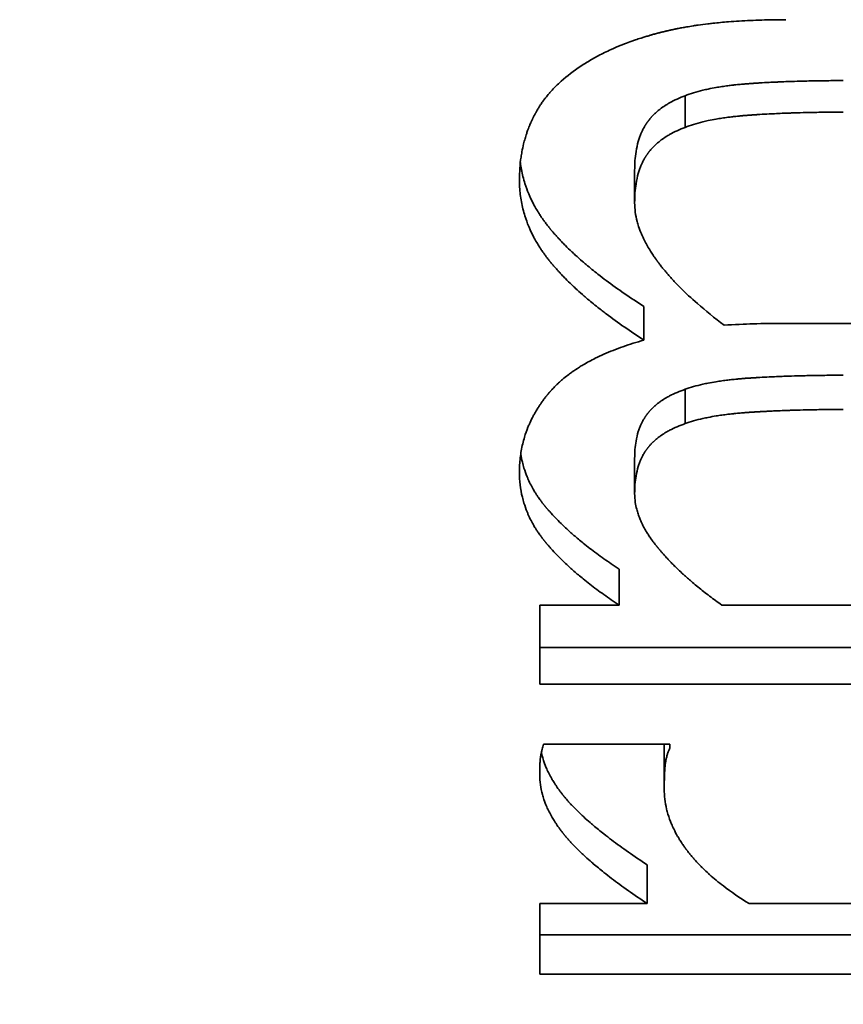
# Model space of a CAD drawing. Header units: millimetres. Extents: x 0 to 5040, y 0 to 3564.
# Tile 28 of 43: x 2758.86 to 2760.57, y 1939.25 to 1941.3. Entities that reach past the tile are written whole.
import ezdxf

# ---------------------------------------------------------------- set-up
doc = ezdxf.new("R2010")
doc.units = ezdxf.units.MM
doc.header["$LTSCALE"] = 12
doc.layers.add('Quote(ISO)', color=7, linetype='Continuous', lineweight=25, true_color=0x80ff00)
doc.layers.add('Spigoli visibili(ISO)', color=7, linetype='Continuous', lineweight=35)
doc.styles.add('Corrente-BSI', font='arial.ttf')
doc.dimstyles.new('DEFAULT-ISO', dxfattribs={"dimscale": 12, "dimtxt": 3.5, "dimasz": 2.5, "dimexe": 1, "dimexo": 1, "dimgap": 0.762, "dimtad": 1, "dimtoh": 1, "dimrnd": 1e-08, "dimtxsty": 'Corrente-BSI', "dimcen": 0.09, "dimdle": 10, "dimclrd": 7, "dimclre": 7, "dimclrt": 7, "dimazin": 2, "dimtfac": 0.571429, "dimtmove": 0, "dimatfit": 3, "dimfxl": 1, "dimtolj": 1, "dimlwd": 5, "dimlwe": 5, "dimarcsym": 0})

# ---------------------------------------------------------------- blocks, each defined once
blk = doc.blocks.new('*D16')
at = {"layer": 'Defpoints', "color": 0, "linetype": 'Continuous', "transparency": 16777216}
for p in [(2510.8587, 2955.8312), (3028.273, 2955.8312), (2674.5368, 1734.8312)]:
    blk.add_point(p, dxfattribs=at)
at = {"layer": 'Quote(ISO)', "color": 7, "linetype": 'Continuous', "lineweight": 5, "transparency": 16777216}
for p, q in [((3016.273, 2955.8312), (2498.8587, 2955.8312)), ((2510.8587, 1764.8312), (2510.8587, 2925.8312)), ((2662.5368, 1734.8312), (2498.8587, 1734.8312))]:
    blk.add_line(p, q, dxfattribs=at)
at = {"layer": 'Quote(ISO)', "color": 7, "linetype": 'Continuous', "transparency": 16777216}
for points in [[(2505.8587, 2925.8312), (2515.8587, 2925.8312), (2510.8587, 2955.8312)], [(2505.8587, 1764.8312), (2515.8587, 1764.8312), (2510.8587, 1734.8312)]]:
    blk.add_solid(points, dxfattribs=at)
at = {"layer": 'Quote(ISO)', "color": 7, "linetype": 'Continuous', "lineweight": 9, "transparency": 16777216, "insert": (2459.5429, 2288.6483), "char_height": 42, "attachment_point": 1, "rotation": 90, "style": 'Corrente-BSI'}
blk.add_mtext('\\A1;1221', dxfattribs=at)

msp = doc.modelspace()

# ---------------------------------------------------------------- linework, layer by layer
at = {"layer": 'Spigoli visibili(ISO)'}
for p, q in [((2760.2443, 1941.1414), (2760.2443, 1941.0754)), ((2760.139, 1940.9858), (2760.139, 1940.9184)), ((2760.1584, 1940.7022), (2760.1584, 1940.6322)), ((2760.4534, 1940.667), (2761.4421, 1940.667)), ((2760.2443, 1940.5298), (2760.2443, 1940.4582)), ((2760.139, 1940.3854), (2760.139, 1940.3125)), ((2760.1066, 1940.1552), (2760.1066, 1940.0802)), ((2759.9413, 1940.0802), (2759.9413, 1939.9152)), ((2759.9413, 1940.0802), (2760.1066, 1940.0802)), ((2760.3205, 1940.0802), (2761.4421, 1940.0802)), ((2761.4421, 1939.9917), (2759.9413, 1939.9917)), ((2761.4421, 1939.9152), (2759.9413, 1939.9152)), ((2759.9494, 1939.7902), (2760.2119, 1939.7902)), ((2760.2119, 1939.7821), (2760.2119, 1939.7902)), ((2760.2006, 1939.7756), (2760.2006, 1939.6971)), ((2760.1649, 1939.5393), (2760.1649, 1939.4586)), ((2759.9413, 1939.4586), (2759.9413, 1939.3115)), ((2759.9413, 1939.4586), (2760.1649, 1939.4586)), ((2760.3772, 1939.4586), (2761.4421, 1939.4586)), ((2761.4421, 1939.3935), (2759.9413, 1939.3935)), ((2761.4421, 1939.3115), (2759.9413, 1939.3115))]:
    msp.add_line(p, q, dxfattribs=at)
for points, knots in [([(2760.0272, 1941.203), (2760.0347, 1941.208), (2760.0505, 1941.2178), (2760.0717, 1941.2291), (2760.092, 1941.2386), (2760.106, 1941.2447), (2760.1206, 1941.2504), (2760.1305, 1941.2541), (2760.1419, 1941.258), (2760.1497, 1941.2606), (2760.1576, 1941.2631), (2760.1629, 1941.2647), (2760.1689, 1941.2665), (2760.173, 1941.2677), (2760.1771, 1941.2689), (2760.1799, 1941.2696), (2760.1833, 1941.2706), (2760.1861, 1941.2713), (2760.1892, 1941.2721), (2760.1913, 1941.2727), (2760.1934, 1941.2732), (2760.1949, 1941.2736), (2760.1966, 1941.274), (2760.198, 1941.2744), (2760.1998, 1941.2748), (2760.2013, 1941.2752), (2760.2034, 1941.2757), (2760.2056, 1941.2762), (2760.2088, 1941.2769), (2760.2118, 1941.2776), (2760.2154, 1941.2784), (2760.2184, 1941.2791), (2760.2229, 1941.28), (2760.2274, 1941.2809), (2760.2343, 1941.2823), (2760.2405, 1941.2834), (2760.25, 1941.2851), (2760.2596, 1941.2867), (2760.2744, 1941.2889), (2760.2879, 1941.2906), (2760.3087, 1941.293), (2760.3303, 1941.2951), (2760.3639, 1941.2975), (2760.403, 1941.2992), (2760.4363, 1941.2997), (2760.4534, 1941.2997)], [0, 0, 0, 0, 0.166667, 0.333333, 0.416667, 0.541667, 0.583333, 0.666667, 0.708333, 0.770833, 0.791667, 0.833333, 0.854167, 0.885417, 0.895833, 0.916667, 0.927083, 0.947917, 0.958333, 0.973958, 0.979167, 0.989583, 0.994792, 1.005208, 1.010417, 1.020833, 1.026042, 1.041667, 1.052083, 1.072917, 1.083333, 1.104167, 1.114583, 1.145833, 1.166667, 1.208333, 1.229167, 1.291667, 1.333333, 1.416667, 1.458333, 1.583333, 1.666667, 1.833333, 2, 2, 2, 2]), ([(2759.8991, 1940.9664), (2759.8991, 1940.9745), (2759.8994, 1940.9824), (2759.9, 1940.9902), (2759.9005, 1940.998), (2759.9013, 1941.0057), (2759.9024, 1941.0132), (2759.903, 1941.017), (2759.9036, 1941.0208), (2759.9043, 1941.0245), (2759.9054, 1941.0301), (2759.9066, 1941.0356), (2759.9079, 1941.0411), (2759.9084, 1941.0429), (2759.9088, 1941.0447), (2759.9093, 1941.0465), (2759.9103, 1941.0502), (2759.9113, 1941.0537), (2759.9124, 1941.0573), (2759.913, 1941.0591), (2759.9136, 1941.0609), (2759.9142, 1941.0626), (2759.915, 1941.0653), (2759.916, 1941.0679), (2759.9169, 1941.0705), (2759.9173, 1941.0714), (2759.9176, 1941.0722), (2759.9179, 1941.0731), (2759.9186, 1941.0748), (2759.9192, 1941.0766), (2759.9199, 1941.0783), (2759.9203, 1941.0792), (2759.9206, 1941.08), (2759.921, 1941.0809), (2759.9215, 1941.0822), (2759.9221, 1941.0834), (2759.9226, 1941.0847), (2759.9228, 1941.0851), (2759.923, 1941.0856), (2759.9232, 1941.086), (2759.9236, 1941.0868), (2759.9239, 1941.0877), (2759.9243, 1941.0885), (2759.9245, 1941.089), (2759.9247, 1941.0894), (2759.9249, 1941.0898), (2759.9253, 1941.0906), (2759.9257, 1941.0915), (2759.9261, 1941.0923), (2759.9263, 1941.0927), (2759.9265, 1941.0932), (2759.9267, 1941.0936), (2759.927, 1941.0942), (2759.9273, 1941.0948), (2759.9276, 1941.0955), (2759.9279, 1941.0961), (2759.9282, 1941.0967), (2759.9285, 1941.0973), (2759.9289, 1941.0982), (2759.9293, 1941.099), (2759.9297, 1941.0998), (2759.9299, 1941.1003), (2759.9302, 1941.1007), (2759.9304, 1941.1011), (2759.9308, 1941.1019), (2759.9312, 1941.1027), (2759.9317, 1941.1036), (2759.9319, 1941.104), (2759.9321, 1941.1044), (2759.9323, 1941.1048), (2759.9328, 1941.1056), (2759.9332, 1941.1064), (2759.9337, 1941.1072), (2759.9339, 1941.1076), (2759.9341, 1941.1081), (2759.9344, 1941.1085), (2759.9348, 1941.1093), (2759.9353, 1941.1101), (2759.9358, 1941.1109), (2759.936, 1941.1113), (2759.9362, 1941.1117), (2759.9365, 1941.1121), (2759.9372, 1941.1133), (2759.9379, 1941.1145), (2759.9387, 1941.1157), (2759.9391, 1941.1165), (2759.9396, 1941.1173), (2759.9402, 1941.1181), (2759.9412, 1941.1197), (2759.9422, 1941.1213), (2759.9432, 1941.1229), (2759.9438, 1941.1237), (2759.9443, 1941.1244), (2759.9448, 1941.1252), (2759.9465, 1941.1276), (2759.9481, 1941.1299), (2759.9498, 1941.1322), (2759.951, 1941.1337), (2759.9521, 1941.1353), (2759.9533, 1941.1368), (2759.9557, 1941.1398), (2759.9582, 1941.1428), (2759.9607, 1941.1458), (2759.962, 1941.1473), (2759.9633, 1941.1488), (2759.9646, 1941.1502), (2759.9712, 1941.1576), (2759.9783, 1941.1647), (2759.986, 1941.1716), (2759.9983, 1941.1826), (2760.012, 1941.1931), (2760.0272, 1941.203)], [0, 0, 0, 0, 0.166667, 0.166667, 0.166667, 0.333333, 0.333333, 0.333333, 0.416667, 0.416667, 0.416667, 0.541667, 0.541667, 0.541667, 0.583333, 0.583333, 0.583333, 0.666667, 0.666667, 0.666667, 0.708333, 0.708333, 0.708333, 0.770833, 0.770833, 0.770833, 0.791667, 0.791667, 0.791667, 0.833333, 0.833333, 0.833333, 0.854167, 0.854167, 0.854167, 0.885417, 0.885417, 0.885417, 0.895833, 0.895833, 0.895833, 0.916667, 0.916667, 0.916667, 0.927083, 0.927083, 0.927083, 0.947917, 0.947917, 0.947917, 0.958333, 0.958333, 0.958333, 0.973958, 0.973958, 0.973958, 0.989583, 0.989583, 0.989583, 1.010417, 1.010417, 1.010417, 1.020833, 1.020833, 1.020833, 1.041667, 1.041667, 1.041667, 1.052083, 1.052083, 1.052083, 1.072917, 1.072917, 1.072917, 1.083333, 1.083333, 1.083333, 1.104167, 1.104167, 1.104167, 1.114583, 1.114583, 1.114583, 1.145833, 1.145833, 1.145833, 1.166667, 1.166667, 1.166667, 1.208333, 1.208333, 1.208333, 1.229167, 1.229167, 1.229167, 1.291667, 1.291667, 1.291667, 1.333333, 1.333333, 1.333333, 1.416667, 1.416667, 1.416667, 1.458333, 1.458333, 1.458333, 1.666667, 1.666667, 1.666667, 2, 2, 2, 2]), ([(2760.5733, 1941.1728), (2760.5618, 1941.1728), (2760.5391, 1941.1727), (2760.5113, 1941.1723), (2760.4868, 1941.1717), (2760.4708, 1941.1712), (2760.4549, 1941.1707), (2760.4445, 1941.1702), (2760.4315, 1941.1697), (2760.4174, 1941.169), (2760.4048, 1941.1683), (2760.3967, 1941.1678), (2760.3939, 1941.1676), (2760.3921, 1941.1675), (2760.3902, 1941.1674), (2760.389, 1941.1673), (2760.3874, 1941.1672), (2760.3862, 1941.1671), (2760.3847, 1941.167), (2760.3834, 1941.1669), (2760.3819, 1941.1668), (2760.3807, 1941.1667), (2760.3791, 1941.1666), (2760.3779, 1941.1665), (2760.3764, 1941.1664), (2760.3752, 1941.1663), (2760.3737, 1941.1662), (2760.3725, 1941.1661), (2760.3707, 1941.166), (2760.3689, 1941.1658), (2760.3662, 1941.1656), (2760.3639, 1941.1654), (2760.3604, 1941.1651), (2760.3569, 1941.1648), (2760.3518, 1941.1643), (2760.3473, 1941.1638), (2760.3407, 1941.163), (2760.3342, 1941.1623), (2760.3247, 1941.161), (2760.3165, 1941.1598), (2760.3047, 1941.1578), (2760.2934, 1941.1556), (2760.2775, 1941.152), (2760.2613, 1941.1476), (2760.2497, 1941.1435), (2760.2443, 1941.1414)], [0, 0, 0, 0, 0.166667, 0.333333, 0.416667, 0.541667, 0.583333, 0.666667, 0.708333, 0.791667, 0.895833, 0.916667, 0.927083, 0.942708, 0.947917, 0.958333, 0.963542, 0.973958, 0.979167, 0.989583, 0.994792, 1.005208, 1.010417, 1.020833, 1.026042, 1.036458, 1.041667, 1.052083, 1.057292, 1.072917, 1.083333, 1.104167, 1.114583, 1.145833, 1.166667, 1.208333, 1.229167, 1.291667, 1.333333, 1.416667, 1.458333, 1.583333, 1.666667, 1.833333, 2, 2, 2, 2]), ([(2760.2443, 1941.1414), (2760.2384, 1941.1392), (2760.227, 1941.1346), (2760.2141, 1941.128), (2760.2033, 1941.1216), (2760.1966, 1941.117), (2760.1902, 1941.1121), (2760.1862, 1941.1088), (2760.1819, 1941.1049), (2760.1791, 1941.1022), (2760.1765, 1941.0995), (2760.1747, 1941.0976), (2760.1729, 1941.0955), (2760.1716, 1941.0941), (2760.1704, 1941.0926), (2760.1696, 1941.0916), (2760.1687, 1941.0904), (2760.1679, 1941.0894), (2760.167, 1941.0883), (2760.1665, 1941.0876), (2760.1659, 1941.0868), (2760.1656, 1941.0863), (2760.1651, 1941.0857), (2760.1647, 1941.0852), (2760.1643, 1941.0845), (2760.1639, 1941.084), (2760.1634, 1941.0832), (2760.1629, 1941.0825), (2760.1621, 1941.0813), (2760.1614, 1941.0802), (2760.1606, 1941.0789), (2760.16, 1941.0778), (2760.159, 1941.0761), (2760.1581, 1941.0745), (2760.1567, 1941.0719), (2760.1555, 1941.0696), (2760.1538, 1941.0661), (2760.1522, 1941.0624), (2760.15, 1941.0568), (2760.1482, 1941.0517), (2760.145, 1941.0409), (2760.1405, 1941.0209), (2760.139, 1940.9998), (2760.139, 1940.9858)], [0, 0, 0, 0, 0.166667, 0.333333, 0.416667, 0.541667, 0.583333, 0.666667, 0.708333, 0.770833, 0.791667, 0.833333, 0.854167, 0.885417, 0.895833, 0.916667, 0.927083, 0.947917, 0.958333, 0.973958, 0.979167, 0.989583, 0.994792, 1.005208, 1.010417, 1.020833, 1.026042, 1.041667, 1.052083, 1.072917, 1.083333, 1.104167, 1.114583, 1.145833, 1.166667, 1.208333, 1.229167, 1.291667, 1.333333, 1.416667, 1.458333, 1.666667, 2, 2, 2, 2]), ([(2760.5733, 1941.1071), (2760.5618, 1941.1071), (2760.5391, 1941.107), (2760.5113, 1941.1066), (2760.4868, 1941.106), (2760.4708, 1941.1055), (2760.4549, 1941.105), (2760.4445, 1941.1046), (2760.4315, 1941.104), (2760.4174, 1941.1033), (2760.4048, 1941.1026), (2760.3967, 1941.1021), (2760.3939, 1941.1019), (2760.3921, 1941.1018), (2760.3902, 1941.1016), (2760.389, 1941.1016), (2760.3874, 1941.1015), (2760.3862, 1941.1014), (2760.3847, 1941.1013), (2760.3834, 1941.1012), (2760.3819, 1941.1011), (2760.3807, 1941.101), (2760.3791, 1941.1009), (2760.3779, 1941.1008), (2760.3764, 1941.1007), (2760.3752, 1941.1006), (2760.3737, 1941.1005), (2760.3725, 1941.1004), (2760.3707, 1941.1002), (2760.3689, 1941.1001), (2760.3662, 1941.0999), (2760.3639, 1941.0997), (2760.3604, 1941.0994), (2760.3569, 1941.099), (2760.3518, 1941.0985), (2760.3473, 1941.098), (2760.3407, 1941.0973), (2760.3342, 1941.0965), (2760.3247, 1941.0952), (2760.3165, 1941.094), (2760.3047, 1941.092), (2760.2934, 1941.0898), (2760.2775, 1941.0862), (2760.2613, 1941.0817), (2760.2497, 1941.0776), (2760.2443, 1941.0754)], [0, 0, 0, 0, 0.166667, 0.333333, 0.416667, 0.541667, 0.583333, 0.666667, 0.708333, 0.791667, 0.895833, 0.916667, 0.927083, 0.942708, 0.947917, 0.958333, 0.963542, 0.973958, 0.979167, 0.989583, 0.994792, 1.005208, 1.010417, 1.020833, 1.026042, 1.036458, 1.041667, 1.052083, 1.057292, 1.072917, 1.083333, 1.104167, 1.114583, 1.145833, 1.166667, 1.208333, 1.229167, 1.291667, 1.333333, 1.416667, 1.458333, 1.583333, 1.666667, 1.833333, 2, 2, 2, 2]), ([(2760.2443, 1941.0754), (2760.2384, 1941.0733), (2760.2327, 1941.0709), (2760.2273, 1941.0684), (2760.2218, 1941.0659), (2760.2167, 1941.0633), (2760.2117, 1941.0605), (2760.2093, 1941.0591), (2760.2069, 1941.0576), (2760.2045, 1941.0561), (2760.201, 1941.0539), (2760.1977, 1941.0516), (2760.1945, 1941.0492), (2760.1934, 1941.0484), (2760.1924, 1941.0475), (2760.1913, 1941.0467), (2760.1892, 1941.0451), (2760.1872, 1941.0434), (2760.1853, 1941.0416), (2760.1843, 1941.0408), (2760.1833, 1941.0399), (2760.1824, 1941.039), (2760.181, 1941.0377), (2760.1796, 1941.0363), (2760.1783, 1941.035), (2760.1778, 1941.0345), (2760.1774, 1941.034), (2760.1769, 1941.0336), (2760.176, 1941.0327), (2760.1752, 1941.0317), (2760.1743, 1941.0308), (2760.1739, 1941.0303), (2760.1735, 1941.0298), (2760.1731, 1941.0294), (2760.1724, 1941.0286), (2760.1718, 1941.0279), (2760.1712, 1941.0272), (2760.171, 1941.0269), (2760.1708, 1941.0267), (2760.1706, 1941.0265), (2760.1702, 1941.026), (2760.1698, 1941.0255), (2760.1694, 1941.025), (2760.1692, 1941.0247), (2760.169, 1941.0245), (2760.1688, 1941.0242), (2760.1685, 1941.0237), (2760.1681, 1941.0232), (2760.1677, 1941.0227), (2760.1675, 1941.0225), (2760.1673, 1941.0222), (2760.1671, 1941.022), (2760.1668, 1941.0216), (2760.1666, 1941.0212), (2760.1663, 1941.0209), (2760.166, 1941.0205), (2760.1657, 1941.0201), (2760.1655, 1941.0197), (2760.1652, 1941.0193), (2760.1649, 1941.0189), (2760.1647, 1941.0186), (2760.1644, 1941.0182), (2760.1641, 1941.0178), (2760.1639, 1941.0174), (2760.1635, 1941.0169), (2760.1631, 1941.0164), (2760.1628, 1941.0158), (2760.1626, 1941.0156), (2760.1625, 1941.0153), (2760.1623, 1941.015), (2760.1619, 1941.0145), (2760.1616, 1941.014), (2760.1613, 1941.0134), (2760.1611, 1941.0131), (2760.1609, 1941.0129), (2760.1608, 1941.0126), (2760.1604, 1941.0121), (2760.1601, 1941.0115), (2760.1598, 1941.011), (2760.1596, 1941.0107), (2760.1595, 1941.0104), (2760.1593, 1941.0101), (2760.1588, 1941.0093), (2760.1584, 1941.0085), (2760.1579, 1941.0076), (2760.1576, 1941.007), (2760.1573, 1941.0065), (2760.157, 1941.0059), (2760.1564, 1941.0047), (2760.1558, 1941.0036), (2760.1552, 1941.0024), (2760.155, 1941.0018), (2760.1547, 1941.0012), (2760.1544, 1941.0006), (2760.1536, 1940.9988), (2760.1528, 1940.997), (2760.152, 1940.9951), (2760.1515, 1940.9939), (2760.151, 1940.9926), (2760.1505, 1940.9913), (2760.1496, 1940.9888), (2760.1487, 1940.9862), (2760.1478, 1940.9835), (2760.1474, 1940.9822), (2760.147, 1940.9808), (2760.1466, 1940.9795), (2760.1446, 1940.9726), (2760.1431, 1940.9654), (2760.1419, 1940.9578), (2760.1399, 1940.9456), (2760.139, 1940.9325), (2760.139, 1940.9184)], [0, 0, 0, 0, 0.166667, 0.166667, 0.166667, 0.333333, 0.333333, 0.333333, 0.416667, 0.416667, 0.416667, 0.541667, 0.541667, 0.541667, 0.583333, 0.583333, 0.583333, 0.666667, 0.666667, 0.666667, 0.708333, 0.708333, 0.708333, 0.770833, 0.770833, 0.770833, 0.791667, 0.791667, 0.791667, 0.833333, 0.833333, 0.833333, 0.854167, 0.854167, 0.854167, 0.885417, 0.885417, 0.885417, 0.895833, 0.895833, 0.895833, 0.916667, 0.916667, 0.916667, 0.927083, 0.927083, 0.927083, 0.947917, 0.947917, 0.947917, 0.958333, 0.958333, 0.958333, 0.973958, 0.973958, 0.973958, 0.989583, 0.989583, 0.989583, 1.005208, 1.005208, 1.005208, 1.020833, 1.020833, 1.020833, 1.041667, 1.041667, 1.041667, 1.052083, 1.052083, 1.052083, 1.072917, 1.072917, 1.072917, 1.083333, 1.083333, 1.083333, 1.104167, 1.104167, 1.104167, 1.114583, 1.114583, 1.114583, 1.145833, 1.145833, 1.145833, 1.166667, 1.166667, 1.166667, 1.208333, 1.208333, 1.208333, 1.229167, 1.229167, 1.229167, 1.291667, 1.291667, 1.291667, 1.333333, 1.333333, 1.333333, 1.416667, 1.416667, 1.416667, 1.458333, 1.458333, 1.458333, 1.666667, 1.666667, 1.666667, 2, 2, 2, 2]), ([(2760.1584, 1940.7022), (2760.1442, 1940.7113), (2760.1169, 1940.7293), (2760.0857, 1940.7517), (2760.0595, 1940.7718), (2760.0432, 1940.7851), (2760.0277, 1940.7984), (2760.0178, 1940.8073), (2760.006, 1940.8183), (2759.9969, 1940.8271), (2759.9894, 1940.8348), (2759.9847, 1940.8397), (2759.9816, 1940.843), (2759.9786, 1940.8463), (2759.9766, 1940.8485), (2759.9742, 1940.8512), (2759.9722, 1940.8534), (2759.9701, 1940.8558), (2759.9687, 1940.8575), (2759.9673, 1940.8591), (2759.9664, 1940.8602), (2759.9652, 1940.8615), (2759.9643, 1940.8626), (2759.9632, 1940.864), (2759.9623, 1940.8651), (2759.9609, 1940.8667), (2759.9596, 1940.8684), (2759.9577, 1940.8708), (2759.956, 1940.873), (2759.9539, 1940.8758), (2759.9522, 1940.878), (2759.9498, 1940.8813), (2759.9474, 1940.8847), (2759.9439, 1940.8897), (2759.941, 1940.8942), (2759.9367, 1940.901), (2759.9326, 1940.9079), (2759.927, 1940.9182), (2759.9224, 1940.9275), (2759.9163, 1940.9416), (2759.911, 1940.956), (2759.905, 1940.9776), (2759.9022, 1940.9923), (2759.901, 1941.0021)], [0, 0, 0, 0, 0.166667, 0.333333, 0.416667, 0.541667, 0.583333, 0.666667, 0.708333, 0.791667, 0.833333, 0.854167, 0.885417, 0.895833, 0.916667, 0.927083, 0.947917, 0.958333, 0.973958, 0.979167, 0.989583, 0.994792, 1.005208, 1.010417, 1.020833, 1.026042, 1.041667, 1.052083, 1.072917, 1.083333, 1.104167, 1.114583, 1.145833, 1.166667, 1.208333, 1.229167, 1.291667, 1.333333, 1.416667, 1.458333, 1.583333, 1.666667, 1.829533, 1.829533, 1.829533, 1.829533]), ([(2760.1584, 1940.6322), (2760.1442, 1940.6414), (2760.1169, 1940.6596), (2760.0857, 1940.6822), (2760.0595, 1940.7025), (2760.0432, 1940.7159), (2760.0277, 1940.7293), (2760.0178, 1940.7383), (2760.006, 1940.7494), (2759.9969, 1940.7583), (2759.9894, 1940.766), (2759.9847, 1940.771), (2759.9816, 1940.7743), (2759.9786, 1940.7776), (2759.9766, 1940.7798), (2759.9742, 1940.7826), (2759.9722, 1940.7848), (2759.9701, 1940.7872), (2759.9687, 1940.7889), (2759.9673, 1940.7905), (2759.9664, 1940.7916), (2759.9652, 1940.793), (2759.9643, 1940.7941), (2759.9632, 1940.7955), (2759.9623, 1940.7966), (2759.9609, 1940.7982), (2759.9596, 1940.7999), (2759.9577, 1940.8024), (2759.956, 1940.8046), (2759.9539, 1940.8074), (2759.9522, 1940.8096), (2759.9498, 1940.813), (2759.9474, 1940.8164), (2759.9439, 1940.8215), (2759.941, 1940.826), (2759.9367, 1940.8329), (2759.9326, 1940.8398), (2759.927, 1940.8502), (2759.9224, 1940.8596), (2759.9163, 1940.8739), (2759.911, 1940.8883), (2759.9049, 1940.9104), (2759.9003, 1940.9354), (2759.8991, 1940.956), (2759.8991, 1940.9664)], [0, 0, 0, 0, 0.166667, 0.333333, 0.416667, 0.541667, 0.583333, 0.666667, 0.708333, 0.791667, 0.833333, 0.854167, 0.885417, 0.895833, 0.916667, 0.927083, 0.947917, 0.958333, 0.973958, 0.979167, 0.989583, 0.994792, 1.005208, 1.010417, 1.020833, 1.026042, 1.041667, 1.052083, 1.072917, 1.083333, 1.104167, 1.114583, 1.145833, 1.166667, 1.208333, 1.229167, 1.291667, 1.333333, 1.416667, 1.458333, 1.583333, 1.666667, 1.833333, 2, 2, 2, 2]), ([(2760.139, 1940.9184), (2760.139, 1940.912), (2760.1399, 1940.8991), (2760.1432, 1940.8826), (2760.1477, 1940.8675), (2760.1515, 1940.8573), (2760.156, 1940.8471), (2760.1593, 1940.8401), (2760.1639, 1940.8314), (2760.1678, 1940.8244), (2760.1727, 1940.8165), (2760.1761, 1940.8112), (2760.1795, 1940.8062), (2760.1813, 1940.8036), (2760.1831, 1940.8011), (2760.184, 1940.7997), (2760.185, 1940.7984), (2760.1856, 1940.7975), (2760.1865, 1940.7964), (2760.1871, 1940.7955), (2760.188, 1940.7943), (2760.1886, 1940.7934), (2760.1897, 1940.7921), (2760.1907, 1940.7907), (2760.1926, 1940.7882), (2760.1947, 1940.7855), (2760.1987, 1940.7806), (2760.2031, 1940.7751), (2760.2117, 1940.7651), (2760.2216, 1940.7542), (2760.2411, 1940.734), (2760.2727, 1940.7046), (2760.3052, 1940.6785), (2760.3254, 1940.6635)], [0, 0, 0, 0, 0.166667, 0.333333, 0.416667, 0.541667, 0.583333, 0.666667, 0.708333, 0.791667, 0.833333, 0.895833, 0.916667, 0.947917, 0.958333, 0.973958, 0.979167, 0.989583, 0.994792, 1.005208, 1.010417, 1.020833, 1.026042, 1.041667, 1.052083, 1.083333, 1.104167, 1.166667, 1.208333, 1.333333, 1.416667, 1.666667, 2, 2, 2, 2]), ([(2760.4534, 1940.667), (2760.4311, 1940.667), (2760.4073, 1940.6668), (2760.3697, 1940.6656), (2760.3452, 1940.6646), (2760.3254, 1940.6635)], [0, 0, 0, 0, 0.00669542, 0.00669542, 0.01129057, 0.01129057, 0.01129057, 0.01129057]), ([(2759.8991, 1940.357), (2759.8991, 1940.3672), (2759.9002, 1940.3872), (2759.9045, 1940.4114), (2759.9102, 1940.4325), (2759.915, 1940.4463), (2759.9207, 1940.4598), (2759.9249, 1940.4686), (2759.9302, 1940.4785), (2759.9339, 1940.4849), (2759.9379, 1940.4913), (2759.9406, 1940.4956), (2759.9438, 1940.5003), (2759.946, 1940.5034), (2759.9483, 1940.5065), (2759.9498, 1940.5086), (2759.9515, 1940.5109), (2759.9527, 1940.5124), (2759.9539, 1940.514), (2759.9547, 1940.515), (2759.9557, 1940.5162), (2759.9566, 1940.5173), (2759.9576, 1940.5185), (2759.9584, 1940.5195), (2759.9595, 1940.5208), (2759.9603, 1940.5218), (2759.9614, 1940.5231), (2759.9622, 1940.5241), (2759.9633, 1940.5253), (2759.9642, 1940.5263), (2759.9653, 1940.5275), (2759.9662, 1940.5285), (2759.9676, 1940.53), (2759.9689, 1940.5315), (2759.971, 1940.5336), (2759.9729, 1940.5356), (2759.9758, 1940.5384), (2759.9787, 1940.5413), (2759.9833, 1940.5455), (2759.9875, 1940.5491), (2759.9939, 1940.5546), (2760.0007, 1940.5599), (2760.0113, 1940.5676), (2760.0212, 1940.5743), (2760.037, 1940.5839), (2760.0538, 1940.593), (2760.081, 1940.6058), (2760.1139, 1940.6188), (2760.1431, 1940.628), (2760.1584, 1940.6322)], [0, 0, 0, 0, 0.166667, 0.333333, 0.416667, 0.541667, 0.583333, 0.666667, 0.708333, 0.770833, 0.791667, 0.833333, 0.854167, 0.885417, 0.895833, 0.916667, 0.927083, 0.942708, 0.947917, 0.958333, 0.963542, 0.973958, 0.979167, 0.989583, 0.994792, 1.005208, 1.010417, 1.020833, 1.026042, 1.036458, 1.041667, 1.052083, 1.057292, 1.072917, 1.083333, 1.104167, 1.114583, 1.145833, 1.166667, 1.208333, 1.229167, 1.291667, 1.333333, 1.416667, 1.458333, 1.583333, 1.666667, 1.833333, 2, 2, 2, 2]), ([(2760.5733, 1940.559), (2760.5618, 1940.559), (2760.5391, 1940.5589), (2760.5113, 1940.5585), (2760.4868, 1940.558), (2760.4708, 1940.5575), (2760.4549, 1940.557), (2760.4445, 1940.5566), (2760.4315, 1940.5561), (2760.4174, 1940.5554), (2760.4048, 1940.5548), (2760.3967, 1940.5543), (2760.3939, 1940.5542), (2760.3921, 1940.554), (2760.3902, 1940.5539), (2760.389, 1940.5539), (2760.3874, 1940.5538), (2760.3862, 1940.5537), (2760.3847, 1940.5536), (2760.3834, 1940.5535), (2760.3819, 1940.5534), (2760.3807, 1940.5533), (2760.3791, 1940.5532), (2760.3779, 1940.5532), (2760.3764, 1940.5531), (2760.3752, 1940.553), (2760.3737, 1940.5529), (2760.3725, 1940.5528), (2760.3707, 1940.5527), (2760.3689, 1940.5525), (2760.3662, 1940.5523), (2760.3639, 1940.5521), (2760.3604, 1940.5518), (2760.3569, 1940.5515), (2760.3518, 1940.5511), (2760.3473, 1940.5506), (2760.3407, 1940.5499), (2760.3342, 1940.5492), (2760.3247, 1940.548), (2760.3165, 1940.5469), (2760.3047, 1940.545), (2760.2934, 1940.543), (2760.2775, 1940.5397), (2760.2613, 1940.5355), (2760.2497, 1940.5318), (2760.2443, 1940.5298)], [0, 0, 0, 0, 0.166667, 0.333333, 0.416667, 0.541667, 0.583333, 0.666667, 0.708333, 0.791667, 0.895833, 0.916667, 0.927083, 0.942708, 0.947917, 0.958333, 0.963542, 0.973958, 0.979167, 0.989583, 0.994792, 1.005208, 1.010417, 1.020833, 1.026042, 1.036458, 1.041667, 1.052083, 1.057292, 1.072917, 1.083333, 1.104167, 1.114583, 1.145833, 1.166667, 1.208333, 1.229167, 1.291667, 1.333333, 1.416667, 1.458333, 1.583333, 1.666667, 1.833333, 2, 2, 2, 2]), ([(2760.2443, 1940.5298), (2760.2384, 1940.5278), (2760.227, 1940.5235), (2760.2141, 1940.5174), (2760.2033, 1940.5114), (2760.1966, 1940.5071), (2760.1902, 1940.5026), (2760.1862, 1940.4995), (2760.1819, 1940.4959), (2760.1791, 1940.4934), (2760.1765, 1940.4909), (2760.1747, 1940.4891), (2760.1729, 1940.4872), (2760.1716, 1940.4858), (2760.1704, 1940.4845), (2760.1696, 1940.4836), (2760.1687, 1940.4825), (2760.1679, 1940.4815), (2760.167, 1940.4805), (2760.1665, 1940.4798), (2760.1659, 1940.4791), (2760.1656, 1940.4786), (2760.1651, 1940.4781), (2760.1647, 1940.4776), (2760.1643, 1940.477), (2760.1639, 1940.4765), (2760.1634, 1940.4758), (2760.1629, 1940.4751), (2760.1621, 1940.474), (2760.1614, 1940.473), (2760.1606, 1940.4717), (2760.16, 1940.4707), (2760.159, 1940.4692), (2760.1581, 1940.4677), (2760.1567, 1940.4653), (2760.1555, 1940.4631), (2760.1538, 1940.4599), (2760.1522, 1940.4565), (2760.15, 1940.4513), (2760.1482, 1940.4465), (2760.145, 1940.4366), (2760.1405, 1940.418), (2760.139, 1940.3984), (2760.139, 1940.3854)], [0, 0, 0, 0, 0.166667, 0.333333, 0.416667, 0.541667, 0.583333, 0.666667, 0.708333, 0.770833, 0.791667, 0.833333, 0.854167, 0.885417, 0.895833, 0.916667, 0.927083, 0.947917, 0.958333, 0.973958, 0.979167, 0.989583, 0.994792, 1.005208, 1.010417, 1.020833, 1.026042, 1.041667, 1.052083, 1.072917, 1.083333, 1.104167, 1.114583, 1.145833, 1.166667, 1.208333, 1.229167, 1.291667, 1.333333, 1.416667, 1.458333, 1.666667, 2, 2, 2, 2]), ([(2760.5733, 1940.4877), (2760.5618, 1940.4877), (2760.5391, 1940.4876), (2760.5113, 1940.4872), (2760.4868, 1940.4867), (2760.4708, 1940.4862), (2760.4549, 1940.4857), (2760.4445, 1940.4853), (2760.4328, 1940.4848), (2760.4251, 1940.4845), (2760.4175, 1940.4841), (2760.4124, 1940.4838), (2760.4067, 1940.4835), (2760.403, 1940.4833), (2760.3992, 1940.4831), (2760.3967, 1940.483), (2760.3939, 1940.4828), (2760.3921, 1940.4827), (2760.3902, 1940.4826), (2760.389, 1940.4825), (2760.3874, 1940.4824), (2760.3862, 1940.4823), (2760.3847, 1940.4822), (2760.3834, 1940.4822), (2760.3819, 1940.4821), (2760.3807, 1940.482), (2760.3791, 1940.4819), (2760.3779, 1940.4818), (2760.3764, 1940.4817), (2760.3752, 1940.4816), (2760.3737, 1940.4815), (2760.3725, 1940.4814), (2760.3707, 1940.4813), (2760.3689, 1940.4812), (2760.3662, 1940.4809), (2760.3639, 1940.4808), (2760.3604, 1940.4805), (2760.3569, 1940.4802), (2760.3518, 1940.4797), (2760.3473, 1940.4792), (2760.3407, 1940.4785), (2760.3342, 1940.4778), (2760.3247, 1940.4766), (2760.3165, 1940.4754), (2760.3047, 1940.4736), (2760.2934, 1940.4716), (2760.2775, 1940.4682), (2760.2613, 1940.464), (2760.2497, 1940.4602), (2760.2443, 1940.4582)], [0, 0, 0, 0, 0.166667, 0.333333, 0.416667, 0.541667, 0.583333, 0.666667, 0.708333, 0.770833, 0.791667, 0.833333, 0.854167, 0.885417, 0.895833, 0.916667, 0.927083, 0.942708, 0.947917, 0.958333, 0.963542, 0.973958, 0.979167, 0.989583, 0.994792, 1.005208, 1.010417, 1.020833, 1.026042, 1.036458, 1.041667, 1.052083, 1.057292, 1.072917, 1.083333, 1.104167, 1.114583, 1.145833, 1.166667, 1.208333, 1.229167, 1.291667, 1.333333, 1.416667, 1.458333, 1.583333, 1.666667, 1.833333, 2, 2, 2, 2]), ([(2760.2443, 1940.4582), (2760.2384, 1940.4562), (2760.2327, 1940.454), (2760.2273, 1940.4517), (2760.2218, 1940.4494), (2760.2167, 1940.447), (2760.2117, 1940.4443), (2760.2093, 1940.443), (2760.2069, 1940.4417), (2760.2045, 1940.4403), (2760.201, 1940.4382), (2760.1977, 1940.4361), (2760.1945, 1940.4338), (2760.1934, 1940.4331), (2760.1924, 1940.4323), (2760.1913, 1940.4316), (2760.1892, 1940.43), (2760.1872, 1940.4285), (2760.1853, 1940.4268), (2760.1843, 1940.426), (2760.1833, 1940.4252), (2760.1824, 1940.4244), (2760.181, 1940.4232), (2760.1796, 1940.4219), (2760.1783, 1940.4206), (2760.1778, 1940.4202), (2760.1774, 1940.4198), (2760.1769, 1940.4194), (2760.176, 1940.4185), (2760.1752, 1940.4176), (2760.1743, 1940.4168), (2760.1739, 1940.4163), (2760.1735, 1940.4159), (2760.1731, 1940.4154), (2760.1724, 1940.4148), (2760.1718, 1940.4141), (2760.1712, 1940.4134), (2760.171, 1940.4132), (2760.1708, 1940.413), (2760.1706, 1940.4127), (2760.1702, 1940.4123), (2760.1698, 1940.4118), (2760.1694, 1940.4114), (2760.1692, 1940.4111), (2760.169, 1940.4109), (2760.1688, 1940.4107), (2760.1685, 1940.4102), (2760.1681, 1940.4098), (2760.1677, 1940.4093), (2760.1675, 1940.4091), (2760.1673, 1940.4088), (2760.1671, 1940.4086), (2760.1668, 1940.4083), (2760.1666, 1940.4079), (2760.1663, 1940.4075), (2760.166, 1940.4072), (2760.1657, 1940.4068), (2760.1655, 1940.4065), (2760.1652, 1940.4061), (2760.1649, 1940.4058), (2760.1647, 1940.4054), (2760.1644, 1940.4051), (2760.1641, 1940.4047), (2760.1639, 1940.4043), (2760.1635, 1940.4038), (2760.1631, 1940.4034), (2760.1628, 1940.4029), (2760.1626, 1940.4026), (2760.1625, 1940.4024), (2760.1623, 1940.4021), (2760.1619, 1940.4016), (2760.1616, 1940.4011), (2760.1613, 1940.4006), (2760.1611, 1940.4004), (2760.1609, 1940.4001), (2760.1608, 1940.3999), (2760.1604, 1940.3994), (2760.1601, 1940.3989), (2760.1598, 1940.3984), (2760.1596, 1940.3981), (2760.1595, 1940.3978), (2760.1593, 1940.3976), (2760.1588, 1940.3968), (2760.1584, 1940.396), (2760.1579, 1940.3952), (2760.1576, 1940.3947), (2760.1573, 1940.3942), (2760.157, 1940.3937), (2760.1564, 1940.3926), (2760.1558, 1940.3915), (2760.1552, 1940.3904), (2760.155, 1940.3899), (2760.1547, 1940.3893), (2760.1544, 1940.3888), (2760.1536, 1940.3871), (2760.1528, 1940.3854), (2760.152, 1940.3837), (2760.1515, 1940.3825), (2760.151, 1940.3813), (2760.1505, 1940.3802), (2760.1496, 1940.3778), (2760.1487, 1940.3754), (2760.1478, 1940.3729), (2760.1474, 1940.3717), (2760.147, 1940.3704), (2760.1466, 1940.3691), (2760.1446, 1940.3628), (2760.1431, 1940.3561), (2760.1419, 1940.349), (2760.1399, 1940.3378), (2760.139, 1940.3256), (2760.139, 1940.3125)], [0, 0, 0, 0, 0.166667, 0.166667, 0.166667, 0.333333, 0.333333, 0.333333, 0.416667, 0.416667, 0.416667, 0.541667, 0.541667, 0.541667, 0.583333, 0.583333, 0.583333, 0.666667, 0.666667, 0.666667, 0.708333, 0.708333, 0.708333, 0.770833, 0.770833, 0.770833, 0.791667, 0.791667, 0.791667, 0.833333, 0.833333, 0.833333, 0.854167, 0.854167, 0.854167, 0.885417, 0.885417, 0.885417, 0.895833, 0.895833, 0.895833, 0.916667, 0.916667, 0.916667, 0.927083, 0.927083, 0.927083, 0.947917, 0.947917, 0.947917, 0.958333, 0.958333, 0.958333, 0.973958, 0.973958, 0.973958, 0.989583, 0.989583, 0.989583, 1.005208, 1.005208, 1.005208, 1.020833, 1.020833, 1.020833, 1.041667, 1.041667, 1.041667, 1.052083, 1.052083, 1.052083, 1.072917, 1.072917, 1.072917, 1.083333, 1.083333, 1.083333, 1.104167, 1.104167, 1.104167, 1.114583, 1.114583, 1.114583, 1.145833, 1.145833, 1.145833, 1.166667, 1.166667, 1.166667, 1.208333, 1.208333, 1.208333, 1.229167, 1.229167, 1.229167, 1.291667, 1.291667, 1.291667, 1.333333, 1.333333, 1.333333, 1.416667, 1.416667, 1.416667, 1.458333, 1.458333, 1.458333, 1.666667, 1.666667, 1.666667, 2, 2, 2, 2]), ([(2760.1066, 1940.1552), (2760.0956, 1940.1624), (2760.0744, 1940.1768), (2760.0501, 1940.1948), (2760.0295, 1940.211), (2760.0166, 1940.2219), (2760.0023, 1940.2345), (2759.9857, 1940.2498), (2759.9717, 1940.2643), (2759.9632, 1940.2737), (2759.9614, 1940.2758), (2759.9602, 1940.2771), (2759.959, 1940.2785), (2759.9582, 1940.2794), (2759.9572, 1940.2805), (2759.9565, 1940.2814), (2759.9555, 1940.2825), (2759.9547, 1940.2834), (2759.9538, 1940.2846), (2759.953, 1940.2855), (2759.9521, 1940.2866), (2759.9514, 1940.2875), (2759.9504, 1940.2886), (2759.9497, 1940.2895), (2759.9488, 1940.2907), (2759.9481, 1940.2916), (2759.947, 1940.293), (2759.946, 1940.2943), (2759.9444, 1940.2964), (2759.943, 1940.2982), (2759.941, 1940.301), (2759.939, 1940.3038), (2759.9362, 1940.308), (2759.9337, 1940.3118), (2759.9302, 1940.3174), (2759.9268, 1940.3232), (2759.9222, 1940.3319), (2759.9184, 1940.3397), (2759.9133, 1940.3516), (2759.909, 1940.3637), (2759.9047, 1940.3794), (2759.9027, 1940.3892), (2759.9018, 1940.3948)], [0, 0, 0, 0, 0.166667, 0.333333, 0.416667, 0.541667, 0.583333, 0.708333, 0.895833, 0.916667, 0.927083, 0.942708, 0.947917, 0.958333, 0.963542, 0.973958, 0.979167, 0.989583, 0.994792, 1.005208, 1.010417, 1.020833, 1.026042, 1.036458, 1.041667, 1.052083, 1.057292, 1.072917, 1.083333, 1.104167, 1.114583, 1.145833, 1.166667, 1.208333, 1.229167, 1.291667, 1.333333, 1.416667, 1.458333, 1.583333, 1.666667, 1.777185, 1.777185, 1.777185, 1.777185]), ([(2760.1066, 1940.0802), (2760.0956, 1940.0875), (2760.0744, 1940.102), (2760.0501, 1940.1202), (2760.0295, 1940.1365), (2760.0166, 1940.1475), (2760.0023, 1940.1602), (2759.9857, 1940.1757), (2759.9717, 1940.1902), (2759.9632, 1940.1998), (2759.9614, 1940.2019), (2759.9602, 1940.2032), (2759.959, 1940.2046), (2759.9582, 1940.2055), (2759.9572, 1940.2066), (2759.9565, 1940.2075), (2759.9555, 1940.2087), (2759.9547, 1940.2096), (2759.9538, 1940.2107), (2759.953, 1940.2116), (2759.9521, 1940.2128), (2759.9514, 1940.2137), (2759.9504, 1940.2148), (2759.9497, 1940.2158), (2759.9488, 1940.2169), (2759.9481, 1940.2178), (2759.947, 1940.2192), (2759.946, 1940.2206), (2759.9444, 1940.2227), (2759.943, 1940.2246), (2759.941, 1940.2273), (2759.939, 1940.2302), (2759.9362, 1940.2344), (2759.9337, 1940.2382), (2759.9302, 1940.2439), (2759.9268, 1940.2497), (2759.9222, 1940.2585), (2759.9184, 1940.2664), (2759.9133, 1940.2784), (2759.909, 1940.2906), (2759.9039, 1940.3093), (2759.9001, 1940.3305), (2759.8991, 1940.3481), (2759.8991, 1940.357)], [0, 0, 0, 0, 0.166667, 0.333333, 0.416667, 0.541667, 0.583333, 0.708333, 0.895833, 0.916667, 0.927083, 0.942708, 0.947917, 0.958333, 0.963542, 0.973958, 0.979167, 0.989583, 0.994792, 1.005208, 1.010417, 1.020833, 1.026042, 1.036458, 1.041667, 1.052083, 1.057292, 1.072917, 1.083333, 1.104167, 1.114583, 1.145833, 1.166667, 1.208333, 1.229167, 1.291667, 1.333333, 1.416667, 1.458333, 1.583333, 1.666667, 1.833333, 2, 2, 2, 2]), ([(2760.139, 1940.3125), (2760.139, 1940.3064), (2760.1398, 1940.2955), (2760.1424, 1940.2829), (2760.1451, 1940.2734), (2760.1472, 1940.267), (2760.1503, 1940.259), (2760.1531, 1940.2525), (2760.1571, 1940.2444), (2760.1607, 1940.2379), (2760.1651, 1940.2305), (2760.1682, 1940.2256), (2760.1721, 1940.2198), (2760.1756, 1940.2148), (2760.1793, 1940.2098), (2760.1816, 1940.2069), (2760.183, 1940.205), (2760.184, 1940.2038), (2760.185, 1940.2025), (2760.1857, 1940.2017), (2760.1866, 1940.2006), (2760.1872, 1940.1998), (2760.1881, 1940.1988), (2760.1888, 1940.1979), (2760.1897, 1940.1969), (2760.1904, 1940.196), (2760.1913, 1940.195), (2760.192, 1940.1941), (2760.1931, 1940.1929), (2760.1942, 1940.1916), (2760.1958, 1940.1897), (2760.1973, 1940.1881), (2760.1991, 1940.186), (2760.2006, 1940.1843), (2760.2029, 1940.1818), (2760.2051, 1940.1793), (2760.2086, 1940.1756), (2760.2117, 1940.1723), (2760.2165, 1940.1673), (2760.2214, 1940.1624), (2760.2289, 1940.155), (2760.2357, 1940.1485), (2760.2463, 1940.1387), (2760.2573, 1940.1291), (2760.2745, 1940.1147), (2760.2946, 1940.0989), (2760.3117, 1940.0864), (2760.3205, 1940.0802)], [0, 0, 0, 0, 0.166667, 0.291667, 0.333333, 0.416667, 0.458333, 0.541667, 0.583333, 0.666667, 0.708333, 0.770833, 0.791667, 0.854167, 0.895833, 0.916667, 0.927083, 0.942708, 0.947917, 0.958333, 0.963542, 0.973958, 0.979167, 0.989583, 0.994792, 1.005208, 1.010417, 1.020833, 1.026042, 1.041667, 1.052083, 1.072917, 1.083333, 1.104167, 1.114583, 1.145833, 1.166667, 1.208333, 1.229167, 1.291667, 1.333333, 1.416667, 1.458333, 1.583333, 1.666667, 1.833333, 2, 2, 2, 2]), ([(2759.9413, 1939.7263), (2759.9413, 1939.729), (2759.9413, 1939.7341), (2759.9414, 1939.74), (2759.9416, 1939.745), (2759.9417, 1939.748), (2759.9418, 1939.751), (2759.9419, 1939.7528), (2759.9421, 1939.755), (2759.9422, 1939.7567), (2759.9424, 1939.7585), (2759.9425, 1939.7597), (2759.9426, 1939.7607), (2759.9427, 1939.7613), (2759.9428, 1939.7617), (2759.9428, 1939.762), (2759.9428, 1939.7623), (2759.9428, 1939.7624), (2759.9429, 1939.7626), (2759.9429, 1939.7628), (2759.9429, 1939.763), (2759.9429, 1939.7632), (2759.943, 1939.7635), (2759.943, 1939.7637), (2759.9431, 1939.7642), (2759.9432, 1939.7647), (2759.9433, 1939.7655), (2759.9434, 1939.7662), (2759.9435, 1939.7671), (2759.9437, 1939.7678), (2759.9439, 1939.7688), (2759.9441, 1939.7699), (2759.9444, 1939.7716), (2759.9447, 1939.7731), (2759.9452, 1939.7753), (2759.9458, 1939.7776), (2759.9467, 1939.7812), (2759.9478, 1939.7852), (2759.9488, 1939.7885), (2759.9494, 1939.7902)], [0, 0, 0, 0, 0.166667, 0.333333, 0.416667, 0.541667, 0.583333, 0.666667, 0.708333, 0.791667, 0.833333, 0.895833, 0.916667, 0.947917, 0.958333, 0.973958, 0.979167, 0.989583, 0.994792, 1.005208, 1.010417, 1.020833, 1.026042, 1.041667, 1.052083, 1.083333, 1.104167, 1.145833, 1.166667, 1.208333, 1.229167, 1.291667, 1.333333, 1.416667, 1.458333, 1.583333, 1.666667, 1.833333, 2, 2, 2, 2]), ([(2760.2007, 1939.7902), (2760.2007, 1939.7883), (2760.2006, 1939.7835), (2760.2006, 1939.7785), (2760.2006, 1939.7756)], [1.7158491, 1.7158491, 1.7158491, 1.7158491, 1.8333333, 2, 2, 2, 2]), ([(2760.2119, 1939.7821), (2760.211, 1939.78), (2760.2093, 1939.7759), (2760.2075, 1939.7707), (2760.2061, 1939.766), (2760.2053, 1939.7628), (2760.2044, 1939.7591), (2760.2034, 1939.7543), (2760.2028, 1939.7498), (2760.2025, 1939.7468), (2760.2024, 1939.7464), (2760.2024, 1939.7459), (2760.2023, 1939.7457), (2760.2023, 1939.7453), (2760.2023, 1939.7451), (2760.2023, 1939.7447), (2760.2022, 1939.7444), (2760.2022, 1939.7441), (2760.2022, 1939.7438), (2760.2022, 1939.7435), (2760.2021, 1939.7432), (2760.2021, 1939.7429), (2760.2021, 1939.7426), (2760.2021, 1939.7422), (2760.202, 1939.742), (2760.202, 1939.7415), (2760.202, 1939.7411), (2760.2019, 1939.7405), (2760.2019, 1939.7399), (2760.2018, 1939.7391), (2760.2018, 1939.7382), (2760.2017, 1939.7369), (2760.2016, 1939.7357), (2760.2015, 1939.7339), (2760.2014, 1939.7321), (2760.2013, 1939.7294), (2760.2012, 1939.7269), (2760.201, 1939.723), (2760.2009, 1939.7191), (2760.2007, 1939.713), (2760.2006, 1939.706), (2760.2006, 1939.7001), (2760.2006, 1939.6971)], [0, 0, 0, 0, 0.166667, 0.333333, 0.416667, 0.541667, 0.583333, 0.708333, 0.916667, 0.927083, 0.942708, 0.947917, 0.958333, 0.963542, 0.973958, 0.979167, 0.989583, 0.994792, 1.005208, 1.010417, 1.020833, 1.026042, 1.036458, 1.041667, 1.052083, 1.057292, 1.072917, 1.083333, 1.104167, 1.114583, 1.145833, 1.166667, 1.208333, 1.229167, 1.291667, 1.333333, 1.416667, 1.458333, 1.583333, 1.666667, 1.833333, 2, 2, 2, 2]), ([(2760.1649, 1939.5393), (2760.1512, 1939.5483), (2760.1252, 1939.5659), (2760.0961, 1939.587), (2760.0721, 1939.6055), (2760.0574, 1939.6175), (2760.0437, 1939.6293), (2760.0351, 1939.6369), (2760.026, 1939.6455), (2760.0202, 1939.651), (2760.0147, 1939.6566), (2760.0111, 1939.6602), (2760.0068, 1939.6647), (2760.0035, 1939.6683), (2760, 1939.6723), (2759.9977, 1939.675), (2759.9956, 1939.6774), (2759.9945, 1939.6787), (2759.9934, 1939.68), (2759.9927, 1939.6808), (2759.9918, 1939.6819), (2759.9912, 1939.6828), (2759.9903, 1939.6839), (2759.9896, 1939.6847), (2759.9886, 1939.686), (2759.9876, 1939.6873), (2759.9861, 1939.6892), (2759.9848, 1939.691), (2759.9832, 1939.6931), (2759.9819, 1939.6948), (2759.98, 1939.6974), (2759.9782, 1939.7), (2759.9756, 1939.7038), (2759.9733, 1939.7073), (2759.97, 1939.7124), (2759.9669, 1939.7175), (2759.9626, 1939.7252), (2759.9591, 1939.732), (2759.9544, 1939.7422), (2759.9504, 1939.7524), (2759.9469, 1939.7638), (2759.9453, 1939.7701), (2759.9447, 1939.773)], [0, 0, 0, 0, 0.166667, 0.333333, 0.416667, 0.541667, 0.583333, 0.666667, 0.708333, 0.770833, 0.791667, 0.833333, 0.854167, 0.895833, 0.916667, 0.947917, 0.958333, 0.973958, 0.979167, 0.989583, 0.994792, 1.005208, 1.010417, 1.020833, 1.026042, 1.041667, 1.052083, 1.072917, 1.083333, 1.104167, 1.114583, 1.145833, 1.166667, 1.208333, 1.229167, 1.291667, 1.333333, 1.416667, 1.458333, 1.583333, 1.666667, 1.738649, 1.738649, 1.738649, 1.738649]), ([(2760.1649, 1939.4586), (2760.1512, 1939.4677), (2760.1252, 1939.4854), (2760.0961, 1939.5068), (2760.0721, 1939.5255), (2760.0574, 1939.5376), (2760.0437, 1939.5494), (2760.0351, 1939.5572), (2760.026, 1939.5658), (2760.0202, 1939.5714), (2760.0147, 1939.577), (2760.0111, 1939.5807), (2760.0068, 1939.5852), (2760.0035, 1939.5889), (2760, 1939.5929), (2759.9977, 1939.5955), (2759.9956, 1939.598), (2759.9945, 1939.5993), (2759.9934, 1939.6006), (2759.9927, 1939.6015), (2759.9918, 1939.6026), (2759.9912, 1939.6034), (2759.9903, 1939.6045), (2759.9896, 1939.6054), (2759.9886, 1939.6067), (2759.9876, 1939.608), (2759.9861, 1939.61), (2759.9848, 1939.6117), (2759.9832, 1939.6139), (2759.9819, 1939.6156), (2759.98, 1939.6182), (2759.9782, 1939.6208), (2759.9756, 1939.6247), (2759.9733, 1939.6282), (2759.97, 1939.6333), (2759.9669, 1939.6385), (2759.9626, 1939.6463), (2759.9591, 1939.6531), (2759.9544, 1939.6634), (2759.9504, 1939.6737), (2759.9457, 1939.6891), (2759.9422, 1939.706), (2759.9413, 1939.7195), (2759.9413, 1939.7263)], [0, 0, 0, 0, 0.166667, 0.333333, 0.416667, 0.541667, 0.583333, 0.666667, 0.708333, 0.770833, 0.791667, 0.833333, 0.854167, 0.895833, 0.916667, 0.947917, 0.958333, 0.973958, 0.979167, 0.989583, 0.994792, 1.005208, 1.010417, 1.020833, 1.026042, 1.041667, 1.052083, 1.072917, 1.083333, 1.104167, 1.114583, 1.145833, 1.166667, 1.208333, 1.229167, 1.291667, 1.333333, 1.416667, 1.458333, 1.583333, 1.666667, 1.833333, 2, 2, 2, 2]), ([(2760.2006, 1939.6971), (2760.2006, 1939.69), (2760.2014, 1939.676), (2760.2045, 1939.6586), (2760.2091, 1939.6413), (2760.2141, 1939.6275), (2760.2211, 1939.6121), (2760.2265, 1939.6018), (2760.232, 1939.5925), (2760.2352, 1939.5874), (2760.2383, 1939.5827), (2760.24, 1939.5802), (2760.2417, 1939.5779), (2760.2426, 1939.5766), (2760.2435, 1939.5753), (2760.2441, 1939.5745), (2760.2448, 1939.5734), (2760.2455, 1939.5726), (2760.2462, 1939.5715), (2760.2469, 1939.5707), (2760.2478, 1939.5694), (2760.2488, 1939.5682), (2760.2506, 1939.5659), (2760.2525, 1939.5633), (2760.2562, 1939.5588), (2760.2604, 1939.5538), (2760.267, 1939.5463), (2760.2732, 1939.5398), (2760.2812, 1939.5317), (2760.288, 1939.5252), (2760.302, 1939.5124), (2760.3288, 1939.4903), (2760.3578, 1939.4705), (2760.3772, 1939.4586)], [0, 0, 0, 0, 0.166667, 0.333333, 0.416667, 0.583333, 0.666667, 0.791667, 0.833333, 0.895833, 0.916667, 0.947917, 0.958333, 0.973958, 0.979167, 0.989583, 0.994792, 1.005208, 1.010417, 1.020833, 1.026042, 1.041667, 1.052083, 1.083333, 1.104167, 1.166667, 1.208333, 1.291667, 1.333333, 1.416667, 1.458333, 1.666667, 2, 2, 2, 2])]:
    msp.add_open_spline(points, degree=3, knots=knots, dxfattribs=at)

# ---------------------------------------------------------------- dimensions: what is measured, and where the dimension line sits
at = {"layer": 'Quote(ISO)', "color": 7, "linetype": 'Continuous', "lineweight": 9}
dim = msp.add_linear_dim(base=(2510.8587, 2955.8312), p1=(2674.5368, 1734.8312), p2=(3028.273, 2955.8312), angle=270, dimstyle='DEFAULT-ISO', override={"dimtoh": 0, "dimtofl": 0, "dimatfit": 1}, dxfattribs=at)
dim.commit()
dim.dimension.update_dxf_attribs({"geometry": '*D16', "text_midpoint": (2510.8587, 2345.3312), "dimtype": 160})

doc.saveas('drawing.dxf')
